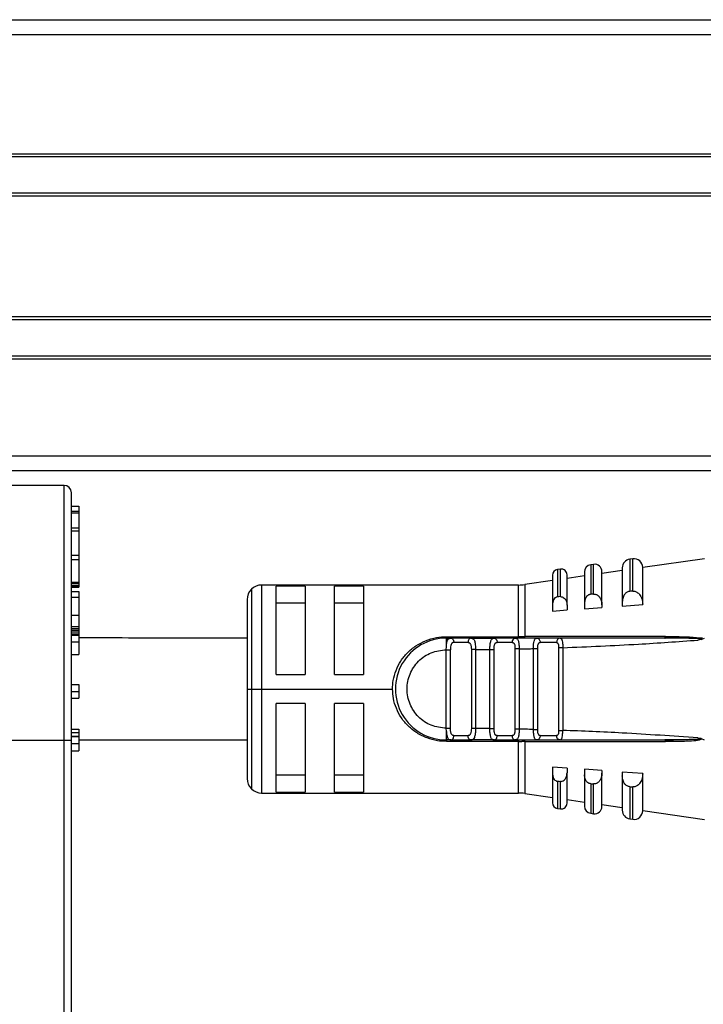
# Model space of a CAD drawing. Header units: millimetres. Extents: x -531 to 2300, y 404 to 998.
# Tile 23 of 24: x 2202 to 2249, y 673 to 741. Entities that reach past the tile are written whole.
import ezdxf

# ---------------------------------------------------------------- set-up
doc = ezdxf.new("R2010")
doc.units = ezdxf.units.MM

# ---------------------------------------------------------------- blocks, each defined once
blk = doc.blocks.new('Drawing View6')
at = {"color": 7, "linetype": 'Continuous', "lineweight": 25}
for p, q in [((-116.45, 67.01), (878.55, 67.01)), ((-113.95, 67), (876.05, 67)), ((-113.95, 66), (876.05, 66)), ((-113.95, 57.8), (876.05, 57.8)), ((-113.95, 57.6), (876.05, 57.6)), ((-113.95, 55.1), (876.05, 55.1)), ((-113.95, 54.9), (876.05, 54.9)), ((-113.95, 46.6), (876.05, 46.6)), ((-113.95, 46.4), (876.05, 46.4)), ((-113.95, 43.9), (876.05, 43.9)), ((-113.95, 43.7), (876.05, 43.7)), ((880.65, 37), (-118.55, 37)), ((880.65, 36), (464.932, 36)), ((786.2, 35), (773.71, 35)), ((786.2, 17.5), (786.2, 35)), ((786.7, 17.5), (786.7, 34.5)), ((786.7, 33.566), (787.2, 33.566)), ((786.7, 33.219), (787.2, 33.219)), ((787.2, 33.566), (787.2, 33.219)), ((787.2, 33.219), (787.2, 33.108)), ((786.7, 33.108), (787.2, 33.108)), ((787.2, 33.108), (787.2, 32.084)), ((786.7, 32.084), (787.2, 32.084)), ((786.7, 31.867), (787.2, 31.867)), ((787.2, 32.084), (787.2, 31.867)), ((787.2, 31.867), (787.2, 30.217)), ((786.7, 30.217), (787.2, 30.217)), ((786.7, 29.905), (787.2, 29.905)), ((787.2, 30.217), (787.2, 29.905)), ((787.2, 29.905), (787.2, 28.345)), ((825.293, 29.96), (825.093, 29.932)), ((825.093, 29.932), (825.093, 27.719)), ((825.293, 27.734), (825.293, 29.96)), ((830.232, 29.964), (825.978, 29.352)), ((820.322, 29.245), (820.122, 29.216)), ((820.122, 29.216), (820.122, 27.338)), ((820.322, 27.354), (820.322, 29.245)), ((822.607, 29.574), (822.407, 29.545)), ((822.407, 29.545), (822.407, 27.514)), ((822.607, 27.53), (822.607, 29.574)), ((824.578, 29.15), (823.178, 28.949)), ((824.578, 29.338), (824.578, 26.973)), ((825.978, 26.829), (825.978, 29.366)), ((819.778, 28.459), (817.874, 28.185)), ((819.778, 28.82), (819.778, 26.856)), ((820.778, 26.776), (820.778, 28.849)), ((821.978, 28.776), (820.778, 28.603)), ((821.978, 29.05), (821.978, 26.903)), ((823.178, 26.792), (823.178, 29.079)), ((786.7, 28.345), (787.2, 28.345)), ((786.7, 28.255), (787.2, 28.255)), ((786.7, 28.128), (787.2, 28.128)), ((786.7, 28.032), (787.2, 28.032)), ((786.7, 28), (787.2, 28)), ((787.2, 28.345), (787.2, 28.255)), ((787.2, 28.255), (787.2, 28.128)), ((787.2, 28.128), (787.2, 28.032)), ((787.2, 28.032), (787.2, 28)), ((799.071, 27.862), (799.071, 21.005)), ((817.447, 28.155), (799.778, 28.155)), ((799.778, 28.155), (799.778, 21.005)), ((802.778, 28.084), (800.778, 28.084)), ((800.778, 22.005), (800.778, 28.084)), ((802.778, 28.084), (802.778, 22.005)), ((806.778, 28.084), (804.778, 28.084)), ((804.778, 22.005), (804.778, 28.084)), ((806.778, 28.084), (806.778, 22.005)), ((817.447, 24.604), (817.447, 28.155)), ((817.874, 28.185), (817.874, 24.605)), ((786.7, 27.713), (787.2, 27.713)), ((786.7, 27.322), (787.2, 27.322)), ((787.2, 27.713), (787.2, 27.322)), ((787.2, 27.322), (787.2, 26.078)), ((798.778, 27.155), (798.778, 21.005)), ((820.322, 27.354), (820.378, 27.353)), ((822.607, 27.53), (822.678, 27.528)), ((825.293, 27.734), (825.378, 27.732)), ((800.778, 26.921), (802.778, 26.921)), ((804.778, 26.921), (806.778, 26.921)), ((819.778, 26.856), (819.778, 26.365)), ((819.778, 26.365), (820.778, 26.437)), ((820.778, 26.776), (820.778, 26.437)), ((821.978, 26.903), (821.978, 26.523)), ((821.978, 26.523), (823.178, 26.609)), ((823.178, 26.792), (823.178, 26.609)), ((824.578, 26.973), (824.578, 26.709)), ((824.578, 26.709), (825.978, 26.808)), ((825.978, 26.829), (825.978, 26.808)), ((786.7, 26.078), (787.2, 26.078)), ((787.2, 26.078), (787.2, 25.307)), ((786.7, 25.307), (787.2, 25.307)), ((786.7, 25.174), (787.2, 25.174)), ((786.7, 25.156), (787.2, 25.156)), ((786.7, 25.044), (787.2, 25.044)), ((787.2, 25.307), (787.2, 25.174)), ((787.2, 25.174), (787.2, 25.156)), ((787.2, 25.156), (787.2, 25.044)), ((787.2, 25.044), (787.2, 24.933)), ((786.7, 24.933), (787.2, 24.933)), ((786.7, 24.799), (787.2, 24.799)), ((786.7, 24.696), (787.2, 24.696)), ((787.2, 24.933), (787.2, 24.799)), ((787.2, 24.799), (787.2, 24.696)), ((787.2, 24.696), (787.2, 24.246)), ((812.478, 24.505), (812.798, 24.505)), ((812.478, 24.604), (817.447, 24.604)), ((812.699, 24.479), (812.798, 24.505)), ((812.875, 24.484), (812.744, 24.49)), ((814.166, 24.505), (812.798, 24.505)), ((814.166, 24.505), (815.771, 24.505)), ((814.166, 24.504), (814.254, 24.475)), ((815.771, 24.505), (815.844, 24.483)), ((817.213, 24.505), (815.771, 24.505)), ((817.213, 24.505), (817.132, 24.482)), ((817.213, 24.505), (817.29, 24.476)), ((827.538, 24.621), (817.874, 24.605)), ((818.709, 24.505), (818.789, 24.483)), ((820.291, 24.505), (818.709, 24.505)), ((830.081, 24.505), (828.172, 24.505)), ((829.997, 24.411), (829.768, 24.367)), ((829.997, 24.411), (830.232, 24.497)), ((786.7, 24.246), (787.2, 24.246)), ((787.2, 24.246), (787.2, 23.38)), ((812.472, 23.705), (812.478, 23.92)), ((812.472, 18.305), (812.472, 23.705)), ((812.76, 18.305), (812.76, 23.705)), ((813.97, 24.205), (812.992, 24.205)), ((814.197, 23.714), (814.197, 18.295)), ((814.485, 23.716), (815.472, 23.724)), ((814.485, 23.716), (814.485, 18.295)), ((815.472, 18.285), (815.472, 23.724)), ((815.76, 18.285), (815.76, 23.725)), ((817.003, 24.205), (815.973, 24.205)), ((817.485, 23.76), (817.197, 23.76)), ((817.197, 23.76), (817.197, 18.25)), ((817.485, 23.76), (817.485, 18.25)), ((818.472, 18.225), (818.472, 23.784)), ((818.76, 18.225), (818.76, 23.784)), ((820.059, 24.205), (818.929, 24.205)), ((820.197, 23.847), (820.197, 18.163)), ((820.485, 23.847), (820.485, 18.163)), ((786.7, 23.38), (787.2, 23.38)), ((800.778, 22.005), (802.778, 22.005)), ((804.778, 22.005), (806.778, 22.005)), ((786.7, 21.319), (787.2, 21.319)), ((787.2, 21.319), (787.2, 20.831)), ((798.778, 21.005), (798.778, 14.855)), ((798.778, 21.005), (799.071, 21.005)), ((799.071, 21.005), (799.778, 21.005)), ((799.071, 21.005), (799.071, 14.148)), ((799.778, 21.005), (808.778, 21.005)), ((799.778, 21.005), (799.778, 13.855)), ((786.7, 20.831), (787.2, 20.831)), ((786.7, 20.387), (787.2, 20.387)), ((787.2, 20.831), (787.2, 20.387)), ((802.778, 20.005), (800.778, 20.005)), ((800.778, 13.925), (800.778, 20.005)), ((802.778, 20.005), (802.778, 13.925)), ((804.778, 13.925), (804.778, 20.005)), ((806.778, 20.005), (804.778, 20.005)), ((806.778, 20.005), (806.778, 13.925)), ((812.478, 18.088), (812.472, 18.305)), ((815.472, 18.285), (814.485, 18.295)), ((786.7, 18.25), (787.2, 18.25)), ((786.7, 18.027), (787.2, 18.027)), ((786.7, 17.771), (787.2, 17.771)), ((786.7, 17.75), (787.2, 17.75)), ((787.2, 18.25), (787.2, 18.027)), ((787.2, 18.027), (787.2, 17.771)), ((787.2, 17.771), (787.2, 17.75)), ((787.2, 17.75), (787.2, 17.25)), ((812.992, 17.805), (813.97, 17.805)), ((815.973, 17.805), (817.003, 17.805)), ((817.485, 18.25), (817.197, 18.25)), ((818.929, 17.805), (820.059, 17.805)), ((829.999, 17.598), (830.212, 17.519)), ((782.2, 17.5), (786.2, 17.5)), ((786.2, -30), (786.2, 17.5)), ((786.2, 17.5), (786.7, 17.5)), ((786.7, -30), (786.7, 17.5)), ((786.7, 17.25), (787.2, 17.25)), ((787.2, 17.25), (787.2, 16.75)), ((812.798, 17.505), (812.479, 17.505)), ((812.698, 17.531), (812.798, 17.505)), ((812.744, 17.519), (812.875, 17.526)), ((812.798, 17.505), (814.166, 17.505)), ((815.771, 17.505), (814.166, 17.505)), ((815.771, 17.504), (815.685, 17.535)), ((815.771, 17.505), (815.844, 17.526)), ((815.771, 17.505), (817.213, 17.505)), ((817.447, 17.505), (817.447, 17.405)), ((817.447, 13.855), (817.447, 17.405)), ((817.874, 17.404), (827.538, 17.388)), ((817.874, 17.404), (817.874, 13.824)), ((818.709, 17.505), (818.636, 17.535)), ((818.789, 17.526), (818.709, 17.505)), ((818.709, 17.505), (820.291, 17.505)), ((820.291, 17.505), (820.207, 17.526)), ((786.7, 16.75), (787.2, 16.75)), ((820.778, 15.572), (819.778, 15.644)), ((819.778, 15.644), (819.778, 15.153)), ((820.778, 15.572), (820.778, 15.234)), ((802.778, 15.089), (800.778, 15.089)), ((806.778, 15.089), (804.778, 15.089)), ((819.778, 15.153), (819.778, 13.189)), ((820.778, 13.161), (820.778, 15.234)), ((823.178, 15.4), (821.978, 15.486)), ((821.978, 15.486), (821.978, 15.106)), ((821.978, 15.106), (821.978, 12.959)), ((823.178, 15.4), (823.178, 15.217)), ((823.178, 12.931), (823.178, 15.217)), ((825.978, 15.202), (824.578, 15.301)), ((824.578, 15.301), (824.578, 15.036)), ((824.578, 15.036), (824.578, 12.672)), ((825.978, 15.202), (825.978, 15.181)), ((825.978, 12.643), (825.978, 15.181)), ((820.122, 14.671), (820.122, 12.793)), ((820.322, 12.765), (820.322, 14.656)), ((822.407, 14.495), (822.407, 12.464)), ((822.679, 14.481), (822.607, 14.48)), ((822.607, 12.436), (822.607, 14.48)), ((825.093, 14.291), (825.093, 12.078)), ((825.379, 14.277), (825.293, 14.276)), ((825.293, 12.049), (825.293, 14.276)), ((799.778, 13.855), (817.447, 13.855)), ((800.778, 13.925), (802.778, 13.925)), ((804.778, 13.925), (806.778, 13.925)), ((817.874, 13.824), (819.778, 13.55)), ((820.778, 13.406), (821.978, 13.233)), ((823.178, 13.061), (824.578, 12.859)), ((820.122, 12.793), (820.322, 12.765)), ((822.407, 12.464), (822.607, 12.436)), ((825.978, 12.658), (830.232, 12.046)), ((825.093, 12.078), (825.293, 12.049))]:
    blk.add_line(p, q, dxfattribs=at)
at = {"color": 7, "linetype": 'Continuous', "lineweight": 25, "flags": 128}
for points in [[(820.322, 27.354), (820.21, 27.345), (820.122, 27.338)], [(822.607, 27.53), (822.495, 27.521), (822.407, 27.514)], [(825.293, 27.734), (825.181, 27.725), (825.093, 27.719)], [(814.166, 24.505), (814.128, 24.499), (814.091, 24.482), (814.057, 24.454), (814.027, 24.417), (814.003, 24.371), (813.985, 24.32), (813.974, 24.263), (813.97, 24.205)], [(814.166, 17.505), (814.128, 17.51), (814.091, 17.528), (814.057, 17.555), (814.027, 17.593), (814.003, 17.638), (813.985, 17.69), (813.974, 17.746), (813.97, 17.805)], [(817.447, 17.405), (814.664, 17.405), (812.478, 17.405)], [(820.122, 14.671), (820.234, 14.662), (820.322, 14.656)], [(822.407, 14.495), (822.519, 14.486), (822.607, 14.48)], [(825.093, 14.291), (825.205, 14.282), (825.293, 14.276)]]:
    blk.add_lwpolyline(points, dxfattribs=at)
at = {"color": 7, "linetype": 'Continuous', "lineweight": 25}
for centre, radius, start, end in [((786.2, 34.5), 0.5, 0, 90), ((825.178, 29.338), 0.6, 98.18988, 180), ((825.378, 29.366), 0.6, 0, 98.18988), ((820.178, 28.82), 0.4, 98.18988, 180), ((820.378, 28.849), 0.4, 360, 98.18988), ((822.478, 29.05), 0.5, 98.18988, 180), ((822.678, 29.079), 0.5, 0, 98.18988), ((799.778, 27.155), 1, 135, 180), ((799.778, 27.155), 1, 90, 135), ((817.447, 31.155), 3, 270, 278.18988), ((812.478, 21.005), 3.5, 90.00002, 270.00081), ((817.267, 24.243), 0.267, 101.83147, 188.24442), ((656.838, 24.587), 160.609, 359.97069, 0.00612), ((817.733, 24.591), 0.142, 322.57822, 5.78951), ((820.33, 24.235), 0.273, 98.19454, 186.33303), ((817.267, 17.766), 0.267, 171.7558, 258.16827), ((817.733, 17.418), 0.142, 354.21315, 37.43829), ((799.778, 14.855), 1, 180, 225), ((799.778, 14.855), 1, 225, 270), ((817.447, 10.855), 3, 81.81012, 90), ((820.178, 13.189), 0.4, 180, 261.81012), ((820.378, 13.161), 0.4, 261.81012, 0), ((822.478, 12.959), 0.5, 180, 261.81012), ((822.678, 12.931), 0.5, 261.81012, 0), ((825.178, 12.672), 0.6, 180, 261.81012), ((825.378, 12.643), 0.6, 261.81012, 0)]:
    blk.add_arc(centre, radius, start, end, dxfattribs=at)
for points, knots in [([(820.122, 27.338), (820.101, 27.335), (820.059, 27.329), (819.976, 27.295), (819.879, 27.212), (819.795, 27.054), (819.784, 26.927), (819.778, 26.856)], [0, 0, 0, 0, 0.096571, 0.197429, 0.41274, 0.676188, 1, 1, 1, 1]), ([(820.378, 27.353), (820.401, 27.349), (820.449, 27.34), (820.543, 27.296), (820.657, 27.193), (820.757, 27.007), (820.771, 26.856), (820.778, 26.776)], [0, 0, 0, 0, 0.09212, 0.190381, 0.409273, 0.68628, 1, 1, 1, 1]), ([(822.407, 27.514), (822.382, 27.511), (822.33, 27.504), (822.228, 27.461), (822.106, 27.357), (821.999, 27.157), (821.986, 26.994), (821.978, 26.903)], [0, 0, 0, 0, 0.095358, 0.1922644, 0.405805, 0.6696891, 1, 1, 1, 1]), ([(822.678, 27.528), (822.707, 27.523), (822.766, 27.512), (822.884, 27.456), (823.026, 27.326), (823.152, 27.089), (823.169, 26.896), (823.178, 26.792)], [0, 0, 0, 0, 0.090901, 0.187716, 0.403222, 0.680517, 1, 1, 1, 1]), ([(825.093, 27.719), (825.062, 27.715), (825.001, 27.706), (824.878, 27.654), (824.732, 27.529), (824.603, 27.285), (824.587, 27.085), (824.578, 26.973)], [0, 0, 0, 0, 0.09377, 0.189049, 0.400199, 0.66412, 1, 1, 1, 1]), ([(825.378, 27.732), (825.413, 27.726), (825.484, 27.713), (825.624, 27.644), (825.794, 27.486), (825.946, 27.195), (825.967, 26.957), (825.978, 26.829)], [0, 0, 0, 0, 0.089488, 0.184702, 0.396629, 0.674166, 1, 1, 1, 1]), ([(798.778, 24.505), (796.06, 24.506), (792.2, 24.507), (788.341, 24.518), (787.2, 24.522)], [0, 0, 0, 0, 0.704286, 1, 1, 1, 1]), ([(808.778, 21.005), (808.786, 21.202), (808.804, 21.642), (809.004, 22.297), (809.328, 22.948), (809.796, 23.519), (810.37, 23.996), (811.05, 24.342), (811.76, 24.565), (812.25, 24.592), (812.478, 24.604)], [0, 0, 0, 0, 0.101334, 0.22608, 0.35202, 0.481622, 0.616026, 0.747758, 0.882578, 1, 1, 1, 1]), ([(812.478, 23.92), (812.478, 24.001), (812.478, 24.164), (812.478, 24.352), (812.478, 24.48), (812.478, 24.497), (812.478, 24.505)], [0, 0, 0, 0, 0.25, 0.5, 0.75, 1, 1, 1, 1]), ([(812.478, 23.92), (812.485, 24.007), (812.499, 24.177), (812.557, 24.362), (812.618, 24.463), (812.682, 24.476), (812.699, 24.479)], [0, 0, 0, 0, 0.30834, 0.598648, 0.893132, 1, 1, 1, 1]), ([(812.878, 24.482), (812.826, 24.49), (812.763, 24.499), (812.709, 24.487), (812.699, 24.485)], [0, 0, 0, 0, 0.815898, 1, 1, 1, 1]), ([(812.798, 24.505), (812.825, 24.504), (812.852, 24.504), (812.873, 24.482), (812.873, 24.482)], [0, 0, 0, 0, 0.998877, 1, 1, 1, 1]), ([(812.873, 24.482), (812.895, 24.463), (812.939, 24.424), (812.984, 24.322), (812.989, 24.244), (812.992, 24.205)], [0, 0, 0, 0, 0.3330834, 0.6665417, 1, 1, 1, 1]), ([(814.256, 24.486), (814.248, 24.488), (814.197, 24.499), (814.137, 24.49), (814.086, 24.482)], [0, 0, 0, 0, 0.1446012, 1, 1, 1, 1]), ([(814.254, 24.475), (814.28, 24.47), (814.334, 24.459), (814.386, 24.383), (814.44, 24.258), (814.469, 24.082), (814.483, 23.882), (814.484, 23.772), (814.485, 23.716)], [0, 0, 0, 0, 0.13529, 0.285467, 0.437441, 0.703985, 0.848171, 1, 1, 1, 1]), ([(815.472, 23.724), (815.473, 23.784), (815.473, 23.902), (815.487, 24.065), (815.51, 24.206), (815.552, 24.355), (815.627, 24.48), (815.724, 24.497), (815.771, 24.505)], [0, 0, 0, 0, 0.14169, 0.277601, 0.408198, 0.534002, 0.772538, 1, 1, 1, 1]), ([(815.851, 24.484), (815.801, 24.491), (815.744, 24.5), (815.695, 24.488), (815.689, 24.486)], [0, 0, 0, 0, 0.869925, 1, 1, 1, 1]), ([(815.844, 24.483), (815.846, 24.483), (815.873, 24.475), (815.917, 24.419), (815.964, 24.323), (815.97, 24.244), (815.973, 24.205)], [0, 0, 0, 0, 0.017874, 0.345249, 0.672625, 1, 1, 1, 1]), ([(817.291, 24.486), (817.283, 24.488), (817.235, 24.499), (817.178, 24.491), (817.131, 24.483)], [0, 0, 0, 0, 0.165001, 1, 1, 1, 1]), ([(818.709, 24.505), (818.43, 24.505), (817.931, 24.505), (817.432, 24.505), (817.213, 24.505)], [0, 0, 0, 0, 0.559997, 1, 1, 1, 1]), ([(817.29, 24.476), (817.31, 24.471), (817.355, 24.461), (817.397, 24.39), (817.434, 24.297), (817.458, 24.18), (817.479, 24.006), (817.483, 23.858), (817.485, 23.76)], [0, 0, 0, 0, 0.126674, 0.278477, 0.431358, 0.5752, 0.720141, 1, 1, 1, 1]), ([(817.662, 24.604), (817.622, 24.604), (817.55, 24.604), (817.478, 24.604), (817.447, 24.604)], [0, 0, 0, 0, 0.560114, 1, 1, 1, 1]), ([(817.662, 24.604), (817.702, 24.605), (817.773, 24.605), (817.843, 24.605), (817.874, 24.605)], [0, 0, 0, 0, 0.560117, 1, 1, 1, 1]), ([(827.509, 24.505), (825.705, 24.505), (822.482, 24.505), (819.262, 24.505), (817.845, 24.505)], [0, 0, 0, 0, 0.56, 1, 1, 1, 1]), ([(818.472, 23.784), (818.472, 23.836), (818.473, 23.939), (818.482, 24.121), (818.503, 24.278), (818.544, 24.392), (818.6, 24.482), (818.665, 24.496), (818.709, 24.505)], [0, 0, 0, 0, 0.134982, 0.265146, 0.494363, 0.619351, 0.746571, 1, 1, 1, 1]), ([(818.795, 24.483), (818.75, 24.49), (818.693, 24.499), (818.645, 24.486), (818.635, 24.483)], [0, 0, 0, 0, 0.799137, 1, 1, 1, 1]), ([(818.795, 24.483), (818.75, 24.49), (818.693, 24.499), (818.645, 24.486), (818.635, 24.483)], [0, 0, 0, 0, 0.800865, 1, 1, 1, 1]), ([(818.789, 24.483), (818.791, 24.483), (818.82, 24.475), (818.867, 24.419), (818.919, 24.323), (818.926, 24.244), (818.929, 24.205)], [0, 0, 0, 0, 0.0148677, 0.3432451, 0.6716226, 1, 1, 1, 1]), ([(820.352, 24.484), (820.341, 24.487), (820.295, 24.499), (820.241, 24.49), (820.2, 24.483)], [0, 0, 0, 0, 0.2285514, 1, 1, 1, 1]), ([(820.291, 24.505), (820.327, 24.495), (820.396, 24.478), (820.455, 24.333), (820.474, 24.158), (820.482, 23.993), (820.484, 23.896), (820.485, 23.847)], [0, 0, 0, 0, 0.263008, 0.508221, 0.728332, 0.860029, 1, 1, 1, 1]), ([(827.509, 24.505), (826.163, 24.505), (823.758, 24.505), (821.351, 24.505), (820.291, 24.505)], [0, 0, 0, 0, 0.559932, 1, 1, 1, 1]), ([(820.348, 24.485), (820.339, 24.488), (820.33, 24.492), (820.319, 24.491), (820.318, 24.491)], [0, 0, 0, 0, 0.934863, 1, 1, 1, 1]), ([(820.485, 23.847), (822.219, 23.918), (825.316, 24.046), (828.408, 24.269), (829.768, 24.367)], [0, 0, 0, 0, 0.560093, 1, 1, 1, 1]), ([(827.509, 24.505), (827.512, 24.506), (827.518, 24.509), (827.526, 24.534), (827.533, 24.572), (827.536, 24.605), (827.538, 24.621)], [0, 0, 0, 0, 0.244853, 0.499998, 0.755144, 1, 1, 1, 1]), ([(829.768, 24.367), (829.829, 24.391), (829.899, 24.418), (829.973, 24.441), (829.986, 24.444), (829.991, 24.446), (829.993, 24.448), (829.993, 24.449), (829.993, 24.449), (829.993, 24.45), (829.993, 24.451), (829.991, 24.452), (829.987, 24.454), (829.963, 24.459), (829.905, 24.463), (829.554, 24.483), (828.748, 24.497), (827.981, 24.502), (827.509, 24.505)], [0, 0, 0, 0, 0.072157, 0.081596, 0.08493, 0.086841, 0.087467, 0.087719, 0.087949, 0.088176, 0.088418, 0.089009, 0.090829, 0.093648, 0.115525, 0.154698, 0.480346, 1, 1, 1, 1]), ([(827.538, 24.621), (828.173, 24.617), (828.96, 24.612), (829.769, 24.54), (829.944, 24.484), (829.98, 24.465), (829.997, 24.448), (830.002, 24.438), (830.003, 24.429), (830.003, 24.421), (830, 24.415), (829.997, 24.411)], [0, 0, 0, 0, 0.754394, 0.934167, 0.959291, 0.977139, 0.983758, 0.989302, 0.991883, 0.994463, 1, 1, 1, 1]), ([(812.472, 18.305), (812.119, 18.346), (811.414, 18.429), (810.518, 19.053), (809.919, 19.945), (809.708, 21.005), (809.919, 22.065), (810.517, 22.956), (811.414, 23.581), (812.119, 23.663), (812.472, 23.705)], [0, 0, 0, 0, 0.124999, 0.249999, 0.374999, 0.499999, 0.624999, 0.749999, 0.874999, 1, 1, 1, 1]), ([(812.992, 24.205), (812.972, 24.203), (812.932, 24.199), (812.883, 24.172), (812.842, 24.129), (812.799, 24.048), (812.766, 23.907), (812.762, 23.773), (812.76, 23.705)], [0, 0, 0, 0, 0.1123731, 0.2216595, 0.3327159, 0.4501803, 0.718525, 1, 1, 1, 1]), ([(813.97, 24.205), (813.987, 24.204), (814.023, 24.202), (814.07, 24.176), (814.111, 24.137), (814.145, 24.079), (814.17, 24.006), (814.192, 23.886), (814.195, 23.783), (814.197, 23.714)], [0, 0, 0, 0, 0.0993536, 0.2030272, 0.3187159, 0.435479, 0.5739472, 0.7108503, 1, 1, 1, 1]), ([(815.76, 23.725), (815.761, 23.794), (815.764, 23.894), (815.782, 24.012), (815.802, 24.082), (815.83, 24.137), (815.867, 24.176), (815.914, 24.2), (815.953, 24.203), (815.973, 24.205)], [0, 0, 0, 0, 0.295075, 0.42459, 0.547702, 0.658791, 0.767732, 0.879838, 1, 1, 1, 1]), ([(817.003, 24.205), (817.021, 24.203), (817.057, 24.2), (817.101, 24.177), (817.135, 24.139), (817.169, 24.069), (817.193, 23.94), (817.196, 23.822), (817.197, 23.76)], [0, 0, 0, 0, 0.122775, 0.23746, 0.349096, 0.463129, 0.713858, 1, 1, 1, 1]), ([(817.485, 23.76), (817.669, 23.764), (817.998, 23.772), (818.327, 23.78), (818.472, 23.784)], [0, 0, 0, 0, 0.560004, 1, 1, 1, 1]), ([(818.76, 23.784), (818.761, 23.844), (818.763, 23.93), (818.778, 24.031), (818.794, 24.091), (818.817, 24.14), (818.846, 24.175), (818.884, 24.198), (818.914, 24.203), (818.929, 24.205)], [0, 0, 0, 0, 0.295894, 0.424155, 0.544762, 0.659263, 0.774158, 0.885451, 1, 1, 1, 1]), ([(820.059, 24.205), (820.071, 24.203), (820.094, 24.2), (820.122, 24.181), (820.146, 24.15), (820.172, 24.091), (820.193, 23.99), (820.196, 23.895), (820.197, 23.847)], [0, 0, 0, 0, 0.110259, 0.218199, 0.329076, 0.447757, 0.716355, 1, 1, 1, 1]), ([(812.478, 17.405), (812.272, 17.413), (811.822, 17.429), (811.136, 17.63), (810.454, 17.961), (809.854, 18.431), (809.368, 19.006), (809.027, 19.655), (808.814, 20.332), (808.79, 20.787), (808.778, 21.005)], [0, 0, 0, 0, 0.105936, 0.231331, 0.368324, 0.504104, 0.63501, 0.76596, 0.888015, 1, 1, 1, 1]), ([(812.992, 17.805), (812.974, 17.806), (812.937, 17.808), (812.889, 17.834), (812.848, 17.874), (812.813, 17.933), (812.788, 18.008), (812.765, 18.13), (812.762, 18.234), (812.76, 18.305)], [0, 0, 0, 0, 0.099989, 0.203683, 0.318888, 0.435526, 0.573947, 0.710846, 1, 1, 1, 1]), ([(814.197, 18.295), (814.195, 18.229), (814.191, 18.095), (814.158, 17.954), (814.112, 17.873), (814.071, 17.833), (814.023, 17.809), (813.987, 17.806), (813.97, 17.805)], [0, 0, 0, 0, 0.278321, 0.558898, 0.680363, 0.796838, 0.899765, 1, 1, 1, 1]), ([(814.485, 18.295), (814.484, 18.232), (814.481, 18.109), (814.465, 17.939), (814.44, 17.795), (814.394, 17.646), (814.317, 17.527), (814.215, 17.513), (814.166, 17.507)], [0, 0, 0, 0, 0.145822, 0.284615, 0.416852, 0.543081, 0.779024, 1, 1, 1, 1]), ([(815.685, 17.535), (815.66, 17.54), (815.611, 17.551), (815.565, 17.622), (815.527, 17.713), (815.501, 17.831), (815.483, 17.966), (815.472, 18.12), (815.472, 18.229), (815.472, 18.285)], [0, 0, 0, 0, 0.1325909, 0.2690554, 0.418401, 0.557289, 0.7002413, 0.8476826, 1, 1, 1, 1]), ([(815.973, 17.805), (815.953, 17.806), (815.912, 17.809), (815.864, 17.834), (815.826, 17.876), (815.789, 17.956), (815.764, 18.095), (815.761, 18.22), (815.76, 18.285)], [0, 0, 0, 0, 0.123295, 0.238521, 0.351471, 0.468274, 0.725917, 1, 1, 1, 1]), ([(812.478, 18.088), (812.484, 18.005), (812.496, 17.839), (812.555, 17.652), (812.614, 17.546), (812.681, 17.534), (812.698, 17.531)], [0, 0, 0, 0, 0.293342, 0.58738, 0.895243, 1, 1, 1, 1]), ([(812.872, 17.528), (812.895, 17.547), (812.939, 17.585), (812.983, 17.687), (812.989, 17.766), (812.992, 17.805)], [0, 0, 0, 0, 0.333245, 0.666623, 1, 1, 1, 1]), ([(815.844, 17.526), (815.846, 17.527), (815.873, 17.534), (815.917, 17.59), (815.964, 17.686), (815.97, 17.765), (815.973, 17.805)], [0, 0, 0, 0, 0.017874, 0.345249, 0.672625, 1, 1, 1, 1]), ([(817.197, 18.25), (817.196, 18.186), (817.193, 18.093), (817.177, 17.984), (817.159, 17.919), (817.134, 17.868), (817.1, 17.832), (817.057, 17.809), (817.021, 17.806), (817.003, 17.805)], [0, 0, 0, 0, 0.291769, 0.420361, 0.543013, 0.654961, 0.764917, 0.878281, 1, 1, 1, 1]), ([(817.485, 18.25), (817.484, 18.196), (817.482, 18.096), (817.473, 17.953), (817.457, 17.825), (817.433, 17.709), (817.397, 17.616), (817.335, 17.526), (817.261, 17.513), (817.213, 17.505)], [0, 0, 0, 0, 0.1316044, 0.2459005, 0.368935, 0.4911206, 0.6208419, 0.7495288, 1, 1, 1, 1]), ([(818.472, 18.225), (818.288, 18.23), (817.959, 18.239), (817.63, 18.246), (817.485, 18.25)], [0, 0, 0, 0, 0.559996, 1, 1, 1, 1]), ([(818.636, 17.535), (818.621, 17.539), (818.583, 17.549), (818.548, 17.615), (818.506, 17.73), (818.484, 17.893), (818.473, 18.076), (818.473, 18.176), (818.472, 18.225)], [0, 0, 0, 0, 0.111591, 0.262169, 0.413459, 0.697556, 0.848548, 1, 1, 1, 1]), ([(818.929, 17.805), (818.909, 17.807), (818.869, 17.812), (818.821, 17.855), (818.783, 17.939), (818.763, 18.069), (818.761, 18.173), (818.76, 18.225)], [0, 0, 0, 0, 0.147109, 0.304586, 0.487818, 0.738005, 1, 1, 1, 1]), ([(818.929, 17.805), (818.926, 17.765), (818.919, 17.686), (818.867, 17.59), (818.82, 17.534), (818.79, 17.527), (818.789, 17.526)], [0, 0, 0, 0, 0.327628, 0.655256, 0.982884, 1, 1, 1, 1]), ([(820.197, 18.163), (820.196, 18.11), (820.193, 18.008), (820.169, 17.886), (820.123, 17.815), (820.08, 17.808), (820.059, 17.805)], [0, 0, 0, 0, 0.306116, 0.590246, 0.796606, 1, 1, 1, 1]), ([(820.207, 17.526), (820.205, 17.527), (820.174, 17.534), (820.124, 17.59), (820.069, 17.686), (820.062, 17.765), (820.059, 17.805)], [0, 0, 0, 0, 0.01734, 0.344893, 0.672447, 1, 1, 1, 1]), ([(820.291, 17.505), (820.326, 17.513), (820.377, 17.527), (820.42, 17.612), (820.448, 17.711), (820.469, 17.841), (820.48, 18.001), (820.483, 18.106), (820.485, 18.163)], [0, 0, 0, 0, 0.258167, 0.388446, 0.517746, 0.704301, 0.838742, 1, 1, 1, 1]), ([(829.768, 17.642), (828.037, 17.765), (824.945, 17.984), (821.848, 18.108), (820.485, 18.163)], [0, 0, 0, 0, 0.5599054, 1, 1, 1, 1]), ([(829.999, 17.598), (830, 17.596), (830.002, 17.59), (830.002, 17.582), (830.001, 17.574), (829.996, 17.563), (829.985, 17.549), (829.939, 17.518), (829.825, 17.483), (829.683, 17.462), (829.571, 17.45), (829.525, 17.445), (829.512, 17.444), (829.509, 17.443), (829.509, 17.443), (829.509, 17.443), (829.509, 17.443), (829.503, 17.443), (829.282, 17.423), (828.626, 17.392), (827.973, 17.39), (827.538, 17.388)], [0, 0, 0, 0, 0.003479, 0.006825, 0.010211, 0.013806, 0.022132, 0.032591, 0.082513, 0.16371, 0.205063, 0.216707, 0.219781, 0.220037, 0.220154, 0.220168, 0.220175, 0.220184, 0.226777, 0.484493, 1, 1, 1, 1]), ([(829.768, 17.642), (829.768, 17.642), (829.768, 17.642), (829.769, 17.642), (829.77, 17.642), (829.777, 17.64), (829.804, 17.635), (829.853, 17.625), (829.896, 17.614), (829.919, 17.608)], [0, 0, 0, 0, 0.000332, 0.002842, 0.009727, 0.035627, 0.135958, 0.53074, 1, 1, 1, 1]), ([(829.999, 17.598), (829.981, 17.605), (829.958, 17.614), (829.931, 17.615), (829.924, 17.612), (829.921, 17.61), (829.92, 17.608), (829.919, 17.608)], [0, 0, 0, 0, 0.680771, 0.872865, 0.940715, 0.970736, 1, 1, 1, 1]), ([(829.978, 17.582), (829.978, 17.584), (829.976, 17.586), (829.97, 17.592), (829.952, 17.601), (829.933, 17.605), (829.919, 17.608)], [0, 0, 0, 0, 0.070853, 0.152897, 0.362347, 1, 1, 1, 1]), ([(787.2, 17.521), (787.634, 17.52), (791.493, 17.506), (795.352, 17.505), (798.778, 17.505)], [0, 0, 0, 0, 0.112377, 1, 1, 1, 1]), ([(812.697, 17.525), (812.707, 17.523), (812.762, 17.51), (812.826, 17.52), (812.878, 17.528)], [0, 0, 0, 0, 0.192539, 1, 1, 1, 1]), ([(812.798, 17.505), (812.825, 17.505), (812.851, 17.506), (812.872, 17.528), (812.872, 17.528)], [0, 0, 0, 0, 0.9996047, 1, 1, 1, 1]), ([(814.086, 17.528), (814.137, 17.519), (814.197, 17.51), (814.248, 17.521), (814.255, 17.523)], [0, 0, 0, 0, 0.856976, 1, 1, 1, 1]), ([(815.683, 17.524), (815.691, 17.522), (815.742, 17.51), (815.801, 17.519), (815.851, 17.526)], [0, 0, 0, 0, 0.160505, 1, 1, 1, 1]), ([(817.131, 17.526), (817.178, 17.519), (817.235, 17.51), (817.283, 17.521), (817.291, 17.523)], [0, 0, 0, 0, 0.834314, 1, 1, 1, 1]), ([(817.213, 17.505), (817.492, 17.505), (817.991, 17.505), (818.489, 17.505), (818.709, 17.505)], [0, 0, 0, 0, 0.560006, 1, 1, 1, 1]), ([(817.447, 17.405), (817.487, 17.405), (817.558, 17.405), (817.63, 17.405), (817.661, 17.405)], [0, 0, 0, 0, 0.5598142, 1, 1, 1, 1]), ([(817.874, 17.404), (817.834, 17.404), (817.764, 17.405), (817.692, 17.405), (817.661, 17.405)], [0, 0, 0, 0, 0.559652, 1, 1, 1, 1]), ([(818.635, 17.526), (818.645, 17.524), (818.693, 17.51), (818.749, 17.519), (818.794, 17.526)], [0, 0, 0, 0, 0.199488, 1, 1, 1, 1]), ([(820.202, 17.526), (820.243, 17.519), (820.295, 17.51), (820.339, 17.522), (820.348, 17.525)], [0, 0, 0, 0, 0.795058, 1, 1, 1, 1]), ([(820.291, 17.505), (821.639, 17.505), (824.047, 17.505), (826.451, 17.505), (827.509, 17.505)], [0, 0, 0, 0, 0.560066, 1, 1, 1, 1]), ([(829.94, 17.562), (829.537, 17.542), (828.727, 17.503), (827.917, 17.504), (827.509, 17.505)], [0, 0, 0, 0, 0.496967, 1, 1, 1, 1]), ([(827.509, 17.505), (827.621, 17.505), (827.815, 17.505), (828.009, 17.507), (828.092, 17.507)], [0, 0, 0, 0, 0.577417, 1, 1, 1, 1]), ([(827.509, 17.505), (827.513, 17.503), (827.519, 17.499), (827.528, 17.47), (827.534, 17.432), (827.537, 17.403), (827.538, 17.388)], [0, 0, 0, 0, 0.274957, 0.561276, 0.785094, 1, 1, 1, 1]), ([(827.835, 17.505), (827.782, 17.504), (827.676, 17.503), (827.571, 17.499), (827.518, 17.497)], [0, 0, 0, 0, 0.499654, 1, 1, 1, 1]), ([(829.94, 17.562), (829.95, 17.563), (829.962, 17.566), (829.974, 17.571), (829.977, 17.574), (829.979, 17.577), (829.979, 17.579), (829.979, 17.581), (829.979, 17.582), (829.978, 17.582)], [0, 0, 0, 0, 0.600738, 0.724107, 0.829483, 0.875084, 0.916857, 0.957207, 1, 1, 1, 1]), ([(819.778, 15.153), (819.784, 15.083), (819.795, 14.955), (819.88, 14.797), (819.976, 14.715), (820.059, 14.68), (820.1, 14.674), (820.122, 14.671)], [0, 0, 0, 0, 0.323921, 0.5874, 0.80379, 0.90123, 1, 1, 1, 1]), ([(820.378, 14.657), (820.424, 14.668), (820.526, 14.693), (820.656, 14.817), (820.757, 15.002), (820.771, 15.153), (820.778, 15.234)], [0, 0, 0, 0, 0.184907, 0.408721, 0.685994, 1, 1, 1, 1]), ([(822.407, 14.495), (822.381, 14.499), (822.328, 14.506), (822.226, 14.55), (822.106, 14.654), (821.999, 14.852), (821.986, 15.016), (821.978, 15.106)], [0, 0, 0, 0, 0.0973457, 0.1964766, 0.4058569, 0.6697142, 1, 1, 1, 1]), ([(823.178, 15.217), (823.17, 15.118), (823.154, 14.934), (823.036, 14.698), (822.896, 14.561), (822.771, 14.498), (822.709, 14.487), (822.679, 14.481)], [0, 0, 0, 0, 0.3058344, 0.5705648, 0.8013845, 0.9041312, 1, 1, 1, 1]), ([(825.093, 14.291), (825.062, 14.295), (824.998, 14.304), (824.876, 14.357), (824.732, 14.482), (824.603, 14.725), (824.587, 14.924), (824.578, 15.036)], [0, 0, 0, 0, 0.095969, 0.193666, 0.400239, 0.664134, 1, 1, 1, 1]), ([(825.978, 15.181), (825.967, 15.052), (825.946, 14.815), (825.794, 14.524), (825.624, 14.366), (825.484, 14.297), (825.413, 14.284), (825.379, 14.277)], [0, 0, 0, 0, 0.325933, 0.603464, 0.815321, 0.910517, 1, 1, 1, 1]), ([(820.378, 14.657), (820.368, 14.656), (820.349, 14.654), (820.33, 14.655), (820.322, 14.656)], [0, 0, 0, 0, 0.559858, 1, 1, 1, 1])]:
    blk.add_open_spline(points, degree=3, knots=knots, dxfattribs=at)
for points in [[(812.478, 24.604), (812.478, 24.59), (812.478, 24.561), (812.478, 24.53), (812.478, 24.509), (812.478, 24.506), (812.478, 24.505)], [(812.472, 23.705), (812.504, 23.705), (812.568, 23.705), (812.654, 23.705), (812.724, 23.705), (812.748, 23.705), (812.76, 23.705)], [(814.485, 23.716), (814.453, 23.715), (814.389, 23.715), (814.303, 23.715), (814.233, 23.714), (814.209, 23.714), (814.197, 23.714)], [(815.472, 23.724), (815.504, 23.724), (815.568, 23.724), (815.654, 23.724), (815.724, 23.724), (815.748, 23.724), (815.76, 23.725)], [(818.472, 23.784), (818.504, 23.784), (818.568, 23.784), (818.654, 23.784), (818.724, 23.784), (818.748, 23.784), (818.76, 23.784)], [(820.485, 23.847), (820.453, 23.847), (820.389, 23.847), (820.303, 23.847), (820.233, 23.847), (820.209, 23.847), (820.197, 23.847)], [(812.472, 18.305), (812.504, 18.305), (812.568, 18.305), (812.654, 18.305), (812.724, 18.305), (812.748, 18.305), (812.76, 18.305)], [(814.485, 18.295), (814.453, 18.295), (814.389, 18.295), (814.303, 18.295), (814.233, 18.295), (814.209, 18.295), (814.197, 18.295)], [(815.472, 18.285), (815.504, 18.285), (815.568, 18.285), (815.654, 18.285), (815.724, 18.285), (815.748, 18.285), (815.76, 18.285)], [(812.479, 17.505), (812.479, 17.513), (812.478, 17.529), (812.478, 17.657), (812.478, 17.845), (812.478, 18.007), (812.478, 18.088)], [(818.472, 18.225), (818.504, 18.225), (818.568, 18.225), (818.654, 18.225), (818.724, 18.225), (818.748, 18.225), (818.76, 18.225)], [(820.197, 18.163), (820.209, 18.163), (820.233, 18.163), (820.303, 18.163), (820.389, 18.163), (820.453, 18.163), (820.485, 18.163)], [(812.478, 17.505), (812.478, 17.503), (812.478, 17.501), (812.478, 17.48), (812.478, 17.449), (812.478, 17.42), (812.478, 17.405)]]:
    blk.add_open_spline(points, degree=3, dxfattribs=at)

msp = doc.modelspace()

# ---------------------------------------------------------------- block references
at = {"color": 7, "linetype": 'Continuous', "lineweight": 25}
msp.add_blockref('Drawing View6', (1418.536, 673.89), dxfattribs=at)

doc.saveas('drawing.dxf')
